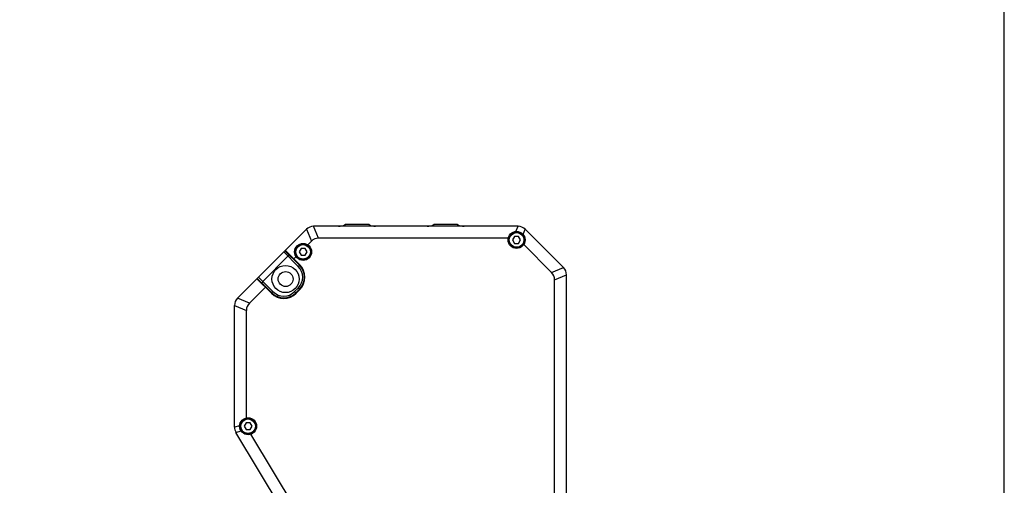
# Model space of a CAD drawing. Header units: millimetres. Extents: x 139 to 470, y 107 to 343.
# Tile 20 of 20: x 398 to 470, y 239 to 273. Entities that reach past the tile are written whole.
import ezdxf

# ---------------------------------------------------------------- set-up
doc = ezdxf.new("R2010")
doc.units = ezdxf.units.MM
doc.header["$LTSCALE"] = 32.67
doc.layers.get('0').update_dxf_attribs({"linetype": 'CONTINUOUS'})
doc.layers.add('00_COMPONENTS', color=7, linetype='CONTINUOUS')

msp = doc.modelspace()

# ---------------------------------------------------------------- linework, layer by layer
msp.add_lwpolyline([(139.2143, 343.1986), (139.2143, 106.8055), (470.0216, 106.8055), (470.0216, 343.1986)], close=True)
at = {"layer": '00_COMPONENTS', "color": 7}
for p, q in [((413.7223, 252.5023), (418.7829, 257.563)), ((434.3169, 257.7826), (419.3133, 257.7826)), ((423.3776, 257.9076), (421.6276, 257.9076)), ((429.8776, 257.9076), (428.1276, 257.9076)), ((437.6579, 254.7523), (434.8473, 257.563)), ((418.8864, 256.429), (419.1471, 256.6897)), ((433.601, 256.9076), (419.6733, 256.9076)), ((434.0691, 257.0326), (433.9247, 256.7826)), ((433.9247, 256.7826), (434.0691, 256.5326)), ((434.3577, 257.0326), (434.0691, 257.0326)), ((434.5021, 256.7826), (434.3577, 257.0326)), ((434.3577, 256.5326), (434.5021, 256.7826)), ((417.2084, 255.9884), (418.2691, 254.9278)), ((417.2349, 256.015), (418.2956, 254.9543)), ((418.3975, 256.1576), (418.2531, 255.9076)), ((418.6862, 256.1576), (418.3975, 256.1576)), ((418.8305, 255.9076), (418.6862, 256.1576)), ((434.0691, 256.5326), (434.3577, 256.5326)), ((436.7846, 254.3882), (434.7348, 256.438)), ((415.5732, 253.7345), (417.4294, 255.5907)), ((417.12, 255.9001), (418.1807, 254.8394)), ((417.5412, 255.6556), (417.4294, 255.5907)), ((417.8537, 255.3962), (418.0204, 255.563)), ((418.2531, 255.9076), (418.3975, 255.6576)), ((418.3975, 255.6576), (418.6862, 255.6576)), ((418.6862, 255.6576), (418.8305, 255.9076)), ((416.2096, 252.8683), (415.149, 253.929)), ((415.1755, 253.9555), (416.2361, 252.8949)), ((415.2639, 254.0439), (416.3245, 252.9832)), ((437.0026, 237.5701), (437.0026, 253.8619)), ((437.8776, 237.5701), (437.8776, 254.222)), ((414.5956, 252.1382), (415.7677, 253.3103)), ((415.5732, 253.7345), (415.5083, 253.6227)), ((418.1807, 253.2484), (417.9155, 252.9832)), ((418.2691, 253.16), (418.0039, 252.8949)), ((418.2956, 253.1335), (418.0304, 252.8683)), ((413.5026, 243.0328), (413.5026, 251.972)), ((414.3776, 243.7145), (414.3776, 251.6119)), ((414.3583, 243.3522), (414.2139, 243.1022)), ((414.2139, 243.1022), (414.3583, 242.8522)), ((414.6469, 243.3522), (414.3583, 243.3522)), ((414.7913, 243.1022), (414.6469, 243.3522)), ((414.6469, 242.8522), (414.7913, 243.1022)), ((418.6452, 234.2661), (413.6097, 242.6466)), ((414.3583, 242.8522), (414.6469, 242.8522)), ((418.9008, 235.5397), (414.7109, 242.5129))]:
    msp.add_line(p, q, dxfattribs=at)
at = {"layer": '00_COMPONENTS', "color": 4}
for p, q in [((418.7846, 257.5647), (419.1471, 256.6897)), ((419.6733, 256.9076), (419.3109, 257.7826)), ((434.1632, 257.4056), (434.3193, 257.7826)), ((434.6894, 257.1876), (434.8456, 257.5647)), ((417.94, 255.2569), (417.9665, 255.2834)), ((418.1807, 254.8394), (418.2691, 254.9278)), ((418.3553, 254.8322), (418.3819, 254.8588)), ((436.7846, 254.3882), (437.6596, 254.7506)), ((418.6174, 254.2542), (418.6496, 254.2865)), ((437.0026, 253.8619), (437.8776, 254.2244)), ((415.8805, 253.1974), (415.907, 253.224)), ((418.2691, 253.16), (418.1807, 253.2484)), ((414.5956, 252.1382), (413.7206, 252.5006)), ((416.2361, 252.8949), (416.3245, 252.9832)), ((416.3051, 252.782), (416.3318, 252.8086)), ((416.8775, 252.5143), (416.9097, 252.5466)), ((417.9155, 252.9832), (418.0039, 252.8949)), ((413.5026, 251.9744), (414.3776, 251.6119)), ((413.8785, 243.1355), (413.5026, 243.0312)), ((413.6089, 242.6479), (413.9848, 242.7522))]:
    msp.add_line(p, q, dxfattribs=at)
at = {"layer": '00_COMPONENTS', "color": 7}
for centre, radius in [((434.2134, 256.7826), 0.625), ((434.2134, 256.7826), 0.5625), ((418.5418, 255.9076), 0.625), ((418.5418, 255.9076), 0.5625), ((417.2526, 253.9113), 1), ((417.2526, 253.9113), 0.55), ((414.5026, 243.1022), 0.625), ((414.5026, 243.1022), 0.5625)]:
    msp.add_circle(centre, radius, dxfattribs=at)
at = {"layer": '00_COMPONENTS', "color": 4}
for centre in [(434.2134, 256.7826), (418.5418, 255.9076), (414.5026, 243.1022)]:
    msp.add_circle(centre, 0.5375, dxfattribs=at)
at = {"layer": '00_COMPONENTS', "color": 7}
for centre, radius, start, end in [((419.3133, 257.0326), 0.75, 90, 135), ((421.1435, 258.7826), 1, 270, 298.955024), ((423.8617, 258.7826), 1, 241.044976, 270), ((427.6435, 258.7826), 1, 270, 298.955024), ((430.3617, 258.7826), 1, 241.044976, 270), ((434.3169, 257.0326), 0.75, 45, 90), ((418.0569, 255.847), 0.5, 202.672091, 225), ((417.3852, 254.0439), 1.125, 315, 45), ((417.3852, 254.0439), 1.25, 315, 45), ((417.3852, 254.0439), 1.2875, 315, 45), ((437.1276, 254.222), 0.75, 0, 45), ((415.3169, 253.107), 0.5, 45, 67.327909), ((414.2526, 251.972), 0.75, 135, 180), ((417.12, 253.7787), 1.2875, 225, 315), ((417.12, 253.7787), 1.25, 225, 315), ((417.12, 253.7787), 1.125, 225, 315), ((414.2526, 243.0328), 0.75, 180, 211)]:
    msp.add_arc(centre, radius, start, end, dxfattribs=at)
for centre, major_axis, start_param, end_param in [((420.6174, 253.8843), (-1.2295, 2.9684), -0.1910238, 0.1910238), ((433.9793, 252.9179), (2.9684, 1.2295), -0.1910238, 0.1910238), ((417.401, 250.6679), (2.9684, -1.2295), 2.9505689, 3.3326164)]:
    msp.add_ellipse(centre, major_axis=major_axis, ratio=0.4668647, start_param=start_param, end_param=end_param, dxfattribs=at)

doc.saveas('drawing.dxf')
